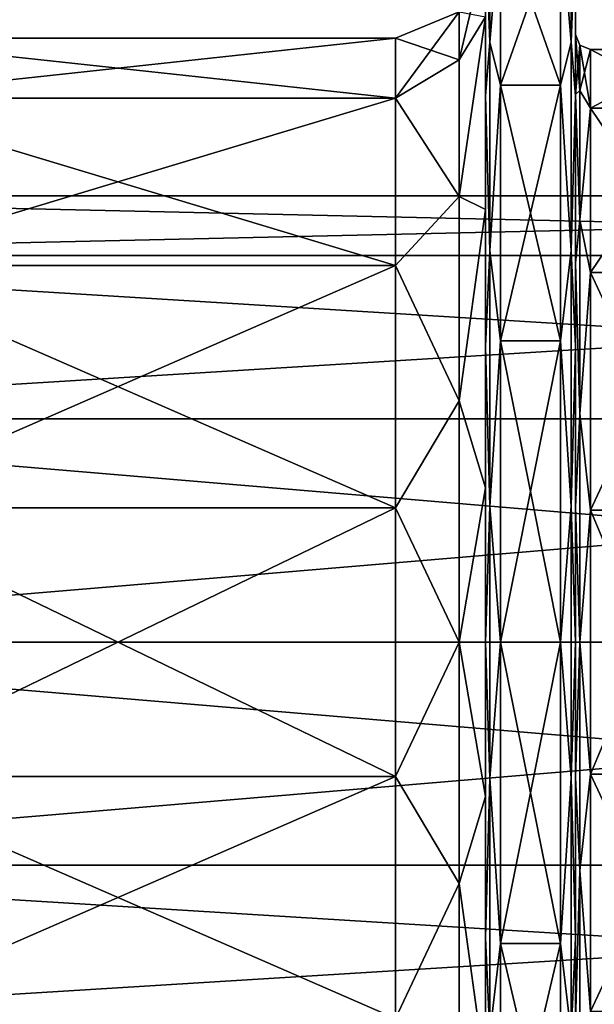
# Model space of a CAD drawing. Header units: millimetres. Extents: x -20 to 172, y -100 to 100.
# Tile 153 of 256: x 18 to 56, y -24 to 41. Entities that reach past the tile are written whole.
import ezdxf

# ---------------------------------------------------------------- set-up
doc = ezdxf.new("R2010")
doc.units = ezdxf.units.MM
doc.header["$LTSCALE"] = 37.722908
for name, color, linetype in [('1', 7, 'CONTINUOUS'), ('10', 7, 'CONTINUOUS'), ('15', 7, 'CONTINUOUS'), ('16', 7, 'CONTINUOUS'), ('17', 7, 'CONTINUOUS'), ('18', 7, 'CONTINUOUS'), ('19', 7, 'CONTINUOUS'), ('26', 7, 'CONTINUOUS'), ('27', 7, 'CONTINUOUS'), ('3', 7, 'CONTINUOUS'), ('34', 7, 'CONTINUOUS'), ('35', 7, 'CONTINUOUS'), ('36', 7, 'CONTINUOUS'), ('37', 7, 'CONTINUOUS'), ('40', 7, 'CONTINUOUS'), ('41', 7, 'CONTINUOUS'), ('6', 7, 'CONTINUOUS'), ('7', 7, 'CONTINUOUS')]:
    doc.layers.add(name, color=color, linetype=linetype)

msp = doc.modelspace()

# ---------------------------------------------------------------- linework, layer by layer
at = {"layer": '1', "color": 250, "linetype": 'Continuous', "true_color": 0x323232}
for points in [[(157, 29.75), (-19.839, 29.75), (-19.839, 25.764, -14.875), (157, 29.75)], [(157, 25.764, -14.875), (157, 29.75), (-19.839, 25.764, -14.875), (157, 25.764, -14.875)], [(157, 14.875, -25.764), (157, 25.764, -14.875), (-19.839, 14.875, -25.764), (157, 14.875, -25.764)], [(-19.839, 14.875, -25.764), (157, 25.764, -14.875), (-19.839, 25.764, -14.875), (-19.839, 14.875, -25.764)], [(157, 0, -29.75), (157, 14.875, -25.764), (-19.839, 0, -29.75), (157, 0, -29.75)], [(-19.839, 0, -29.75), (157, 14.875, -25.764), (-19.839, 14.875, -25.764), (-19.839, 0, -29.75)], [(-19.839, -14.875, -25.764), (157, 0, -29.75), (-19.839, 0, -29.75), (-19.839, -14.875, -25.764)], [(157, -14.875, -25.764), (157, 0, -29.75), (-19.839, -14.875, -25.764), (157, -14.875, -25.764)], [(157, -25.764, -14.875), (157, -14.875, -25.764), (-19.839, -25.764, -14.875), (157, -25.764, -14.875)], [(-19.839, -25.764, -14.875), (157, -14.875, -25.764), (-19.839, -14.875, -25.764), (-19.839, -25.764, -14.875)]]:
    msp.add_3dface(points, dxfattribs=at)
at = {"layer": '10', "color": 250, "linetype": 'Continuous', "true_color": 0x323232}
for points in [[(63.388, 39.5), (56, 39.5), (56, 35.588, 17.138), (63.388, 39.5)], [(63.388, 35.588, 17.138), (63.388, 39.5), (56, 35.588, 17.138), (63.388, 35.588, 17.138)], [(63.388, 24.628, 30.882), (63.388, 35.588, 17.138), (56, 24.628, 30.882), (63.388, 24.628, 30.882)], [(56, 24.628, 30.882), (63.388, 35.588, 17.138), (56, 35.588, 17.138), (56, 24.628, 30.882)], [(63.388, 8.79, 38.51), (63.388, 24.628, 30.882), (56, 8.79, 38.51), (63.388, 8.79, 38.51)], [(56, 8.79, 38.51), (63.388, 24.628, 30.882), (56, 24.628, 30.882), (56, 8.79, 38.51)], [(63.388, -8.79, 38.51), (63.388, 8.79, 38.51), (56, -8.79, 38.51), (63.388, -8.79, 38.51)], [(56, -8.79, 38.51), (63.388, 8.79, 38.51), (56, 8.79, 38.51), (56, -8.79, 38.51)], [(63.388, -24.628, 30.882), (63.388, -8.79, 38.51), (56, -24.628, 30.882), (63.388, -24.628, 30.882)], [(56, -24.628, 30.882), (63.388, -8.79, 38.51), (56, -8.79, 38.51), (56, -24.628, 30.882)]]:
    msp.add_3dface(points, dxfattribs=at)
at = {"layer": '15', "color": 250, "linetype": 'Continuous', "true_color": 0x323232}
for points in [[(50, 37.123, -37.123), (50, 48.504, -20.091), (54, 37.123, -37.123), (50, 37.123, -37.123)], [(54, 37.123, -37.123), (50, 48.504, -20.091), (54, 48.504, -20.091), (54, 37.123, -37.123)], [(50, 20.091, -48.504), (50, 37.123, -37.123), (54, 20.091, -48.504), (50, 20.091, -48.504)], [(54, 20.091, -48.504), (50, 37.123, -37.123), (54, 37.123, -37.123), (54, 20.091, -48.504)], [(50, 0, -52.5), (50, 20.091, -48.504), (54, 0, -52.5), (50, 0, -52.5)], [(54, 0, -52.5), (50, 20.091, -48.504), (54, 20.091, -48.504), (54, 0, -52.5)], [(50, -20.091, -48.504), (50, 0, -52.5), (54, -20.091, -48.504), (50, -20.091, -48.504)], [(54, -20.091, -48.504), (50, 0, -52.5), (54, 0, -52.5), (54, -20.091, -48.504)], [(50, -37.123, -37.123), (50, -20.091, -48.504), (54, -37.123, -37.123), (50, -37.123, -37.123)], [(54, -37.123, -37.123), (50, -20.091, -48.504), (54, -20.091, -48.504), (54, -37.123, -37.123)]]:
    msp.add_3dface(points, dxfattribs=at)
at = {"layer": '16', "color": 250, "linetype": 'Continuous', "true_color": 0x323232}
for points in [[(50, 48.504, 20.091), (50, 37.123, 37.123), (54, 48.504, 20.091), (50, 48.504, 20.091)], [(54, 48.504, 20.091), (50, 37.123, 37.123), (54, 37.123, 37.123), (54, 48.504, 20.091)], [(50, 37.123, 37.123), (50, 20.091, 48.504), (54, 37.123, 37.123), (50, 37.123, 37.123)], [(54, 37.123, 37.123), (50, 20.091, 48.504), (54, 20.091, 48.504), (54, 37.123, 37.123)], [(50, 20.091, 48.504), (50, 0, 52.5), (54, 20.091, 48.504), (50, 20.091, 48.504)], [(54, 20.091, 48.504), (50, 0, 52.5), (54, 0, 52.5), (54, 20.091, 48.504)], [(50, 0, 52.5), (50, -20.091, 48.504), (54, 0, 52.5), (50, 0, 52.5)], [(54, 0, 52.5), (50, -20.091, 48.504), (54, -20.091, 48.504), (54, 0, 52.5)], [(50, -20.091, 48.504), (50, -37.123, 37.123), (54, -20.091, 48.504), (50, -20.091, 48.504)], [(54, -20.091, 48.504), (50, -37.123, 37.123), (54, -37.123, 37.123), (54, -20.091, 48.504)]]:
    msp.add_3dface(points, dxfattribs=at)
at = {"layer": '17', "color": 250, "linetype": 'Continuous', "true_color": 0x323232}
for points in [[(49, 36.418, 36.413), (49, 47.582, 19.703), (49, 28.839, 36.158), (49, 36.418, 36.413)], [(49, 28.839, 36.158), (49, 47.582, 19.703), (49, 41.672, 20.063), (49, 28.839, 36.158)], [(49, 47.582, -19.703), (49, 36.418, -36.413), (49, 41.672, -20.063), (49, 47.582, -19.703)], [(49, 41.672, -20.063), (49, 36.418, -36.413), (49, 28.839, -36.158), (49, 41.672, -20.063)], [(49, 19.709, 47.579), (49, 36.418, 36.413), (49, 10.293, 45.09), (49, 19.709, 47.579)], [(49, 10.293, 45.09), (49, 36.418, 36.413), (49, 28.839, 36.158), (49, 10.293, 45.09)], [(49, 36.418, -36.413), (49, 19.709, -47.579), (49, 10.293, -45.09), (49, 36.418, -36.413)], [(49, 28.839, -36.158), (49, 36.418, -36.413), (49, 10.293, -45.09), (49, 28.839, -36.158)], [(49, 0, 51.5), (49, 19.709, 47.579), (49, -19.709, 47.579), (49, 0, 51.5)], [(49, -19.709, 47.579), (49, 19.709, 47.579), (49, 10.293, 45.09), (49, -19.709, 47.579)], [(49, 0, -51.5), (49, -19.709, -47.579), (49, 19.709, -47.579), (49, 0, -51.5)], [(49, 19.709, -47.579), (49, -19.709, -47.579), (49, -10.293, -45.09), (49, 19.709, -47.579)], [(49, 10.293, -45.09), (49, 19.709, -47.579), (49, -10.293, -45.09), (49, 10.293, -45.09)], [(49, -10.293, 45.09), (49, -19.709, 47.579), (49, 10.293, 45.09), (49, -10.293, 45.09)], [(49, -36.418, 36.413), (49, -19.709, 47.579), (49, -10.293, 45.09), (49, -36.418, 36.413)], [(49, -28.839, 36.158), (49, -36.418, 36.413), (49, -10.293, 45.09), (49, -28.839, 36.158)], [(49, -19.709, -47.579), (49, -36.418, -36.413), (49, -10.293, -45.09), (49, -19.709, -47.579)], [(49, -10.293, -45.09), (49, -36.418, -36.413), (49, -28.839, -36.158), (49, -10.293, -45.09)]]:
    msp.add_3dface(points, dxfattribs=at)
at = {"layer": '18', "color": 250, "linetype": 'Continuous', "true_color": 0x323232}
for points in [[(43, 40.25), (43, 36.264, -17.464), (6, 40.25), (43, 40.25)], [(6, 40.25), (43, 36.264, -17.464), (6, 36.264, -17.464), (6, 40.25)], [(43, 36.264, -17.464), (43, 25.095, -31.469), (6, 36.264, -17.464), (43, 36.264, -17.464)], [(6, 36.264, -17.464), (43, 25.095, -31.469), (6, 25.095, -31.469), (6, 36.264, -17.464)], [(43, 25.095, -31.469), (43, 8.956, -39.241), (6, 25.095, -31.469), (43, 25.095, -31.469)], [(6, 25.095, -31.469), (43, 8.956, -39.241), (6, 8.956, -39.241), (6, 25.095, -31.469)], [(43, 8.956, -39.241), (43, -8.956, -39.241), (6, 8.956, -39.241), (43, 8.956, -39.241)], [(6, 8.956, -39.241), (43, -8.956, -39.241), (6, -8.956, -39.241), (6, 8.956, -39.241)], [(43, -8.956, -39.241), (43, -25.095, -31.469), (6, -8.956, -39.241), (43, -8.956, -39.241)], [(6, -8.956, -39.241), (43, -25.095, -31.469), (6, -25.095, -31.469), (6, -8.956, -39.241)]]:
    msp.add_3dface(points, dxfattribs=at)
at = {"layer": '19', "color": 250, "linetype": 'Continuous', "true_color": 0x323232}
for points in [[(43, 40.25), (6, 40.25), (6, 36.264, 17.464), (43, 40.25)], [(43, 36.264, 17.464), (43, 40.25), (6, 36.264, 17.464), (43, 36.264, 17.464)], [(43, 25.095, 31.469), (43, 36.264, 17.464), (6, 25.095, 31.469), (43, 25.095, 31.469)], [(6, 25.095, 31.469), (43, 36.264, 17.464), (6, 36.264, 17.464), (6, 25.095, 31.469)], [(43, 8.956, 39.241), (43, 25.095, 31.469), (6, 8.956, 39.241), (43, 8.956, 39.241)], [(6, 8.956, 39.241), (43, 25.095, 31.469), (6, 25.095, 31.469), (6, 8.956, 39.241)], [(43, -8.956, 39.241), (43, 8.956, 39.241), (6, -8.956, 39.241), (43, -8.956, 39.241)], [(6, -8.956, 39.241), (43, 8.956, 39.241), (6, 8.956, 39.241), (6, -8.956, 39.241)], [(43, -25.095, 31.469), (43, -8.956, 39.241), (6, -25.095, 31.469), (43, -25.095, 31.469)], [(6, -25.095, 31.469), (43, -8.956, 39.241), (6, -8.956, 39.241), (6, -25.095, 31.469)]]:
    msp.add_3dface(points, dxfattribs=at)
at = {"layer": '26', "color": 250, "linetype": 'Continuous', "true_color": 0x323232}
for points in [[(55, 36.491, -17.568), (55, 40.5), (55.293, 36.764, -15.228), (55, 36.491, -17.568)], [(55, 40.5), (55.293, 39.793), (55.293, 36.764, -15.228), (55, 40.5)], [(56, 39.5), (56, 35.588, -17.138), (55.293, 39.793), (56, 39.5)], [(55.293, 39.793), (56, 35.588, -17.138), (55.293, 36.764, -15.228), (55.293, 39.793)], [(55.293, 28.138, -28.138), (55, 36.491, -17.568), (55.293, 36.764, -15.228), (55.293, 28.138, -28.138)], [(56, 35.588, -17.138), (55.293, 28.138, -28.138), (55.293, 36.764, -15.228), (56, 35.588, -17.138)], [(55, 25.254, -31.662), (55, 36.491, -17.568), (55.293, 28.138, -28.138), (55, 25.254, -31.662)], [(56, 35.588, -17.138), (56, 24.628, -30.882), (55.293, 28.138, -28.138), (56, 35.588, -17.138)], [(55.293, 15.228, -36.764), (55, 25.254, -31.662), (55.293, 28.138, -28.138), (55.293, 15.228, -36.764)], [(56, 24.628, -30.882), (55.293, 15.228, -36.764), (55.293, 28.138, -28.138), (56, 24.628, -30.882)], [(55, 9.012, -39.484), (55, 25.254, -31.662), (55.293, 15.228, -36.764), (55, 9.012, -39.484)], [(56, 24.628, -30.882), (56, 8.79, -38.51), (55.293, 15.228, -36.764), (56, 24.628, -30.882)], [(55.293, 0, -39.793), (55, 9.012, -39.484), (55.293, 15.228, -36.764), (55.293, 0, -39.793)], [(56, 8.79, -38.51), (55.293, 0, -39.793), (55.293, 15.228, -36.764), (56, 8.79, -38.51)], [(55, -9.012, -39.484), (55, 9.012, -39.484), (55.293, 0, -39.793), (55, -9.012, -39.484)], [(56, 8.79, -38.51), (56, -8.79, -38.51), (55.293, 0, -39.793), (56, 8.79, -38.51)], [(55.293, -15.228, -36.764), (55, -9.012, -39.484), (55.293, 0, -39.793), (55.293, -15.228, -36.764)], [(56, -8.79, -38.51), (55.293, -15.228, -36.764), (55.293, 0, -39.793), (56, -8.79, -38.51)], [(55, -25.254, -31.662), (55, -9.012, -39.484), (55.293, -15.228, -36.764), (55, -25.254, -31.662)], [(56, -8.79, -38.51), (56, -24.628, -30.882), (55.293, -15.228, -36.764), (56, -8.79, -38.51)], [(55.293, -28.138, -28.138), (55, -25.254, -31.662), (55.293, -15.228, -36.764), (55.293, -28.138, -28.138)], [(56, -24.628, -30.882), (55.293, -28.138, -28.138), (55.293, -15.228, -36.764), (56, -24.628, -30.882)]]:
    msp.add_3dface(points, dxfattribs=at)
at = {"layer": '27', "color": 250, "linetype": 'Continuous', "true_color": 0x323232}
for points in [[(55, 40.5), (55, 36.491, 17.568), (55.293, 39.793), (55, 40.5)], [(55.293, 39.793), (55, 36.491, 17.568), (55.293, 36.764, 15.228), (55.293, 39.793)], [(56, 39.5), (55.293, 39.793), (55.293, 36.764, 15.228), (56, 39.5)], [(56, 35.588, 17.138), (56, 39.5), (55.293, 36.764, 15.228), (56, 35.588, 17.138)], [(55.293, 36.764, 15.228), (55, 36.491, 17.568), (55.293, 28.138, 28.138), (55.293, 36.764, 15.228)], [(56, 35.588, 17.138), (55.293, 36.764, 15.228), (55.293, 28.138, 28.138), (56, 35.588, 17.138)], [(55, 36.491, 17.568), (55, 25.254, 31.662), (55.293, 28.138, 28.138), (55, 36.491, 17.568)], [(56, 24.628, 30.882), (56, 35.588, 17.138), (55.293, 28.138, 28.138), (56, 24.628, 30.882)], [(55.293, 28.138, 28.138), (55, 25.254, 31.662), (55.293, 15.228, 36.764), (55.293, 28.138, 28.138)], [(56, 24.628, 30.882), (55.293, 28.138, 28.138), (55.293, 15.228, 36.764), (56, 24.628, 30.882)], [(55, 25.254, 31.662), (55, 9.012, 39.484), (55.293, 15.228, 36.764), (55, 25.254, 31.662)], [(56, 8.79, 38.51), (56, 24.628, 30.882), (55.293, 15.228, 36.764), (56, 8.79, 38.51)], [(55.293, 15.228, 36.764), (55, 9.012, 39.484), (55.293, 0, 39.793), (55.293, 15.228, 36.764)], [(56, 8.79, 38.51), (55.293, 15.228, 36.764), (55.293, 0, 39.793), (56, 8.79, 38.51)], [(55, 9.012, 39.484), (55, -9.012, 39.484), (55.293, 0, 39.793), (55, 9.012, 39.484)], [(56, -8.79, 38.51), (56, 8.79, 38.51), (55.293, 0, 39.793), (56, -8.79, 38.51)], [(55.293, 0, 39.793), (55, -9.012, 39.484), (55.293, -15.228, 36.764), (55.293, 0, 39.793)], [(56, -8.79, 38.51), (55.293, 0, 39.793), (55.293, -15.228, 36.764), (56, -8.79, 38.51)], [(55, -9.012, 39.484), (55, -25.254, 31.662), (55.293, -15.228, 36.764), (55, -9.012, 39.484)], [(56, -24.628, 30.882), (56, -8.79, 38.51), (55.293, -15.228, 36.764), (56, -24.628, 30.882)], [(55.293, -15.228, 36.764), (55, -25.254, 31.662), (55.293, -28.138, 28.138), (55.293, -15.228, 36.764)], [(56, -24.628, 30.882), (55.293, -15.228, 36.764), (55.293, -28.138, 28.138), (56, -24.628, 30.882)]]:
    msp.add_3dface(points, dxfattribs=at)
at = {"layer": '3', "color": 250, "linetype": 'Continuous', "true_color": 0x323232}
for points in [[(-19.839, 29.75), (157, 29.75), (157, 25.764, 14.875), (-19.839, 29.75)], [(-19.839, 29.75), (157, 25.764, 14.875), (-19.839, 25.764, 14.875), (-19.839, 29.75)], [(157, 25.764, 14.875), (157, 14.875, 25.764), (-19.839, 25.764, 14.875), (157, 25.764, 14.875)], [(-19.839, 25.764, 14.875), (157, 14.875, 25.764), (-19.839, 14.875, 25.764), (-19.839, 25.764, 14.875)], [(157, 14.875, 25.764), (157, 0, 29.75), (-19.839, 14.875, 25.764), (157, 14.875, 25.764)], [(-19.839, 14.875, 25.764), (157, 0, 29.75), (-19.839, 0, 29.75), (-19.839, 14.875, 25.764)], [(157, 0, 29.75), (157, -14.875, 25.764), (-19.839, 0, 29.75), (157, 0, 29.75)], [(-19.839, 0, 29.75), (157, -14.875, 25.764), (-19.839, -14.875, 25.764), (-19.839, 0, 29.75)], [(157, -14.875, 25.764), (157, -25.764, 14.875), (-19.839, -14.875, 25.764), (157, -14.875, 25.764)], [(-19.839, -14.875, 25.764), (157, -25.764, 14.875), (-19.839, -25.764, 14.875), (-19.839, -14.875, 25.764)]]:
    msp.add_3dface(points, dxfattribs=at)
at = {"layer": '34', "color": 250, "linetype": 'Continuous', "true_color": 0x323232}
for points in [[(54.707, 39.993, -33.558), (54, 48.504, -20.091), (54.707, 49.059, -17.856), (54.707, 39.993, -33.558)], [(55, 47.582, -19.703), (54.707, 39.993, -33.558), (54.707, 49.059, -17.856), (55, 47.582, -19.703)], [(54, 37.123, -37.123), (54, 48.504, -20.091), (54.707, 39.993, -33.558), (54, 37.123, -37.123)], [(55, 47.582, -19.703), (55, 36.418, -36.413), (54.707, 39.993, -33.558), (55, 47.582, -19.703)], [(54.707, 26.104, -45.213), (54, 37.123, -37.123), (54.707, 39.993, -33.558), (54.707, 26.104, -45.213)], [(55, 36.418, -36.413), (54.707, 26.104, -45.213), (54.707, 39.993, -33.558), (55, 36.418, -36.413)], [(54, 20.091, -48.504), (54, 37.123, -37.123), (54.707, 26.104, -45.213), (54, 20.091, -48.504)], [(55, 36.418, -36.413), (55, 19.709, -47.579), (54.707, 26.104, -45.213), (55, 36.418, -36.413)], [(54.707, 9.066, -51.414), (54, 20.091, -48.504), (54.707, 26.104, -45.213), (54.707, 9.066, -51.414)], [(55, 19.709, -47.579), (54.707, 9.066, -51.414), (54.707, 26.104, -45.213), (55, 19.709, -47.579)], [(54, 0, -52.5), (54, 20.091, -48.504), (54.707, 9.066, -51.414), (54, 0, -52.5)], [(55, 19.709, -47.579), (55, 0, -51.5), (54.707, 9.066, -51.414), (55, 19.709, -47.579)], [(54.707, -9.066, -51.414), (54, 0, -52.5), (54.707, 9.066, -51.414), (54.707, -9.066, -51.414)], [(55, 0, -51.5), (54.707, -9.066, -51.414), (54.707, 9.066, -51.414), (55, 0, -51.5)], [(54, -20.091, -48.504), (54, 0, -52.5), (54.707, -9.066, -51.414), (54, -20.091, -48.504)], [(55, 0, -51.5), (55, -19.709, -47.579), (54.707, -9.066, -51.414), (55, 0, -51.5)], [(54.707, -26.104, -45.213), (54, -20.091, -48.504), (54.707, -9.066, -51.414), (54.707, -26.104, -45.213)], [(55, -19.709, -47.579), (54.707, -26.104, -45.213), (54.707, -9.066, -51.414), (55, -19.709, -47.579)], [(54, -37.123, -37.123), (54, -20.091, -48.504), (54.707, -26.104, -45.213), (54, -37.123, -37.123)], [(55, -19.709, -47.579), (55, -36.418, -36.413), (54.707, -26.104, -45.213), (55, -19.709, -47.579)]]:
    msp.add_3dface(points, dxfattribs=at)
at = {"layer": '35', "color": 250, "linetype": 'Continuous', "true_color": 0x323232}
for points in [[(54.707, 49.059, 17.856), (54, 48.504, 20.091), (54.707, 39.993, 33.558), (54.707, 49.059, 17.856)], [(55, 47.582, 19.703), (54.707, 49.059, 17.856), (54.707, 39.993, 33.558), (55, 47.582, 19.703)], [(54, 48.504, 20.091), (54, 37.123, 37.123), (54.707, 39.993, 33.558), (54, 48.504, 20.091)], [(55, 36.418, 36.413), (55, 47.582, 19.703), (54.707, 39.993, 33.558), (55, 36.418, 36.413)], [(54.707, 39.993, 33.558), (54, 37.123, 37.123), (54.707, 26.104, 45.213), (54.707, 39.993, 33.558)], [(55, 36.418, 36.413), (54.707, 39.993, 33.558), (54.707, 26.104, 45.213), (55, 36.418, 36.413)], [(54, 37.123, 37.123), (54, 20.091, 48.504), (54.707, 26.104, 45.213), (54, 37.123, 37.123)], [(55, 19.709, 47.579), (55, 36.418, 36.413), (54.707, 26.104, 45.213), (55, 19.709, 47.579)], [(54.707, 26.104, 45.213), (54, 20.091, 48.504), (54.707, 9.066, 51.414), (54.707, 26.104, 45.213)], [(55, 19.709, 47.579), (54.707, 26.104, 45.213), (54.707, 9.066, 51.414), (55, 19.709, 47.579)], [(54, 20.091, 48.504), (54, 0, 52.5), (54.707, 9.066, 51.414), (54, 20.091, 48.504)], [(55, 0, 51.5), (55, 19.709, 47.579), (54.707, 9.066, 51.414), (55, 0, 51.5)], [(54.707, 9.066, 51.414), (54, 0, 52.5), (54.707, -9.066, 51.414), (54.707, 9.066, 51.414)], [(55, 0, 51.5), (54.707, 9.066, 51.414), (54.707, -9.066, 51.414), (55, 0, 51.5)], [(54, 0, 52.5), (54, -20.091, 48.504), (54.707, -9.066, 51.414), (54, 0, 52.5)], [(55, -19.709, 47.579), (55, 0, 51.5), (54.707, -9.066, 51.414), (55, -19.709, 47.579)], [(54.707, -9.066, 51.414), (54, -20.091, 48.504), (54.707, -26.104, 45.213), (54.707, -9.066, 51.414)], [(55, -19.709, 47.579), (54.707, -9.066, 51.414), (54.707, -26.104, 45.213), (55, -19.709, 47.579)], [(54, -20.091, 48.504), (54, -37.123, 37.123), (54.707, -26.104, 45.213), (54, -20.091, 48.504)], [(55, -36.418, 36.413), (55, -19.709, 47.579), (54.707, -26.104, 45.213), (55, -36.418, 36.413)]]:
    msp.add_3dface(points, dxfattribs=at)
at = {"layer": '36', "color": 250, "linetype": 'Continuous', "true_color": 0x323232}
for points in [[(49.293, 49.059, 17.856), (49, 47.582, 19.703), (49.293, 39.993, 33.558), (49.293, 49.059, 17.856)], [(50, 48.504, 20.091), (49.293, 49.059, 17.856), (49.293, 39.993, 33.558), (50, 48.504, 20.091)], [(50, 37.123, 37.123), (50, 48.504, 20.091), (49.293, 39.993, 33.558), (50, 37.123, 37.123)], [(49, 47.582, 19.703), (49, 36.418, 36.413), (49.293, 39.993, 33.558), (49, 47.582, 19.703)], [(49.293, 39.993, 33.558), (49, 36.418, 36.413), (49.293, 26.104, 45.213), (49.293, 39.993, 33.558)], [(50, 37.123, 37.123), (49.293, 39.993, 33.558), (49.293, 26.104, 45.213), (50, 37.123, 37.123)], [(50, 20.091, 48.504), (50, 37.123, 37.123), (49.293, 26.104, 45.213), (50, 20.091, 48.504)], [(49, 36.418, 36.413), (49, 19.709, 47.579), (49.293, 26.104, 45.213), (49, 36.418, 36.413)], [(49.293, 26.104, 45.213), (49, 19.709, 47.579), (49.293, 9.066, 51.414), (49.293, 26.104, 45.213)], [(50, 20.091, 48.504), (49.293, 26.104, 45.213), (49.293, 9.066, 51.414), (50, 20.091, 48.504)], [(49, 19.709, 47.579), (49, 0, 51.5), (49.293, 9.066, 51.414), (49, 19.709, 47.579)], [(50, 0, 52.5), (50, 20.091, 48.504), (49.293, 9.066, 51.414), (50, 0, 52.5)], [(49.293, 9.066, 51.414), (49, 0, 51.5), (49.293, -9.066, 51.414), (49.293, 9.066, 51.414)], [(50, 0, 52.5), (49.293, 9.066, 51.414), (49.293, -9.066, 51.414), (50, 0, 52.5)], [(49, 0, 51.5), (49, -19.709, 47.579), (49.293, -9.066, 51.414), (49, 0, 51.5)], [(50, -20.091, 48.504), (50, 0, 52.5), (49.293, -9.066, 51.414), (50, -20.091, 48.504)], [(49.293, -9.066, 51.414), (49, -19.709, 47.579), (49.293, -26.104, 45.213), (49.293, -9.066, 51.414)], [(50, -20.091, 48.504), (49.293, -9.066, 51.414), (49.293, -26.104, 45.213), (50, -20.091, 48.504)], [(49, -19.709, 47.579), (49, -36.418, 36.413), (49.293, -26.104, 45.213), (49, -19.709, 47.579)], [(50, -37.123, 37.123), (50, -20.091, 48.504), (49.293, -26.104, 45.213), (50, -37.123, 37.123)]]:
    msp.add_3dface(points, dxfattribs=at)
at = {"layer": '37', "color": 250, "linetype": 'Continuous', "true_color": 0x323232}
for points in [[(49.293, 39.993, -33.558), (49, 47.582, -19.703), (49.293, 49.059, -17.856), (49.293, 39.993, -33.558)], [(50, 48.504, -20.091), (49.293, 39.993, -33.558), (49.293, 49.059, -17.856), (50, 48.504, -20.091)], [(50, 48.504, -20.091), (50, 37.123, -37.123), (49.293, 39.993, -33.558), (50, 48.504, -20.091)], [(49, 36.418, -36.413), (49, 47.582, -19.703), (49.293, 39.993, -33.558), (49, 36.418, -36.413)], [(49.293, 26.104, -45.213), (49, 36.418, -36.413), (49.293, 39.993, -33.558), (49.293, 26.104, -45.213)], [(50, 37.123, -37.123), (49.293, 26.104, -45.213), (49.293, 39.993, -33.558), (50, 37.123, -37.123)], [(50, 37.123, -37.123), (50, 20.091, -48.504), (49.293, 26.104, -45.213), (50, 37.123, -37.123)], [(49, 19.709, -47.579), (49, 36.418, -36.413), (49.293, 26.104, -45.213), (49, 19.709, -47.579)], [(49.293, 9.066, -51.414), (49, 19.709, -47.579), (49.293, 26.104, -45.213), (49.293, 9.066, -51.414)], [(50, 20.091, -48.504), (49.293, 9.066, -51.414), (49.293, 26.104, -45.213), (50, 20.091, -48.504)], [(49, 0, -51.5), (49, 19.709, -47.579), (49.293, 9.066, -51.414), (49, 0, -51.5)], [(50, 20.091, -48.504), (50, 0, -52.5), (49.293, 9.066, -51.414), (50, 20.091, -48.504)], [(49.293, -9.066, -51.414), (49, 0, -51.5), (49.293, 9.066, -51.414), (49.293, -9.066, -51.414)], [(50, 0, -52.5), (49.293, -9.066, -51.414), (49.293, 9.066, -51.414), (50, 0, -52.5)], [(50, 0, -52.5), (50, -20.091, -48.504), (49.293, -9.066, -51.414), (50, 0, -52.5)], [(49, -19.709, -47.579), (49, 0, -51.5), (49.293, -9.066, -51.414), (49, -19.709, -47.579)], [(49.293, -26.104, -45.213), (49, -19.709, -47.579), (49.293, -9.066, -51.414), (49.293, -26.104, -45.213)], [(50, -20.091, -48.504), (49.293, -26.104, -45.213), (49.293, -9.066, -51.414), (50, -20.091, -48.504)], [(49, -36.418, -36.413), (49, -19.709, -47.579), (49.293, -26.104, -45.213), (49, -36.418, -36.413)], [(50, -20.091, -48.504), (50, -37.123, -37.123), (49.293, -26.104, -45.213), (50, -20.091, -48.504)]]:
    msp.add_3dface(points, dxfattribs=at)
at = {"layer": '40', "color": 250, "linetype": 'Continuous', "true_color": 0x323232}
for points in [[(49, 41.672, 20.063), (49, 46.25), (47.243, 38.81, 16.076), (49, 41.672, 20.063)], [(49, 46.25), (47.243, 42.007), (47.243, 38.81, 16.076), (49, 46.25)], [(43, 40.25), (43, 36.264, 17.464), (47.243, 42.007), (43, 40.25)], [(47.243, 42.007), (43, 36.264, 17.464), (47.243, 38.81, 16.076), (47.243, 42.007)], [(49, 28.839, 36.158), (49, 41.672, 20.063), (47.243, 29.704, 29.704), (49, 28.839, 36.158)], [(49, 41.672, 20.063), (47.243, 38.81, 16.076), (47.243, 29.704, 29.704), (49, 41.672, 20.063)], [(47.243, 38.81, 16.076), (43, 36.264, 17.464), (47.243, 29.704, 29.704), (47.243, 38.81, 16.076)], [(43, 36.264, 17.464), (43, 25.095, 31.469), (47.243, 29.704, 29.704), (43, 36.264, 17.464)], [(47.243, 29.704, 29.704), (43, 25.095, 31.469), (47.243, 16.076, 38.81), (47.243, 29.704, 29.704)], [(49, 28.839, 36.158), (47.243, 29.704, 29.704), (47.243, 16.076, 38.81), (49, 28.839, 36.158)], [(49, 10.293, 45.09), (49, 28.839, 36.158), (47.243, 16.076, 38.81), (49, 10.293, 45.09)], [(43, 25.095, 31.469), (43, 8.956, 39.241), (47.243, 16.076, 38.81), (43, 25.095, 31.469)], [(47.243, 16.076, 38.81), (43, 8.956, 39.241), (47.243, 0, 42.007), (47.243, 16.076, 38.81)], [(49, 10.293, 45.09), (47.243, 16.076, 38.81), (47.243, 0, 42.007), (49, 10.293, 45.09)], [(49, -10.293, 45.09), (49, 10.293, 45.09), (47.243, 0, 42.007), (49, -10.293, 45.09)], [(43, 8.956, 39.241), (43, -8.956, 39.241), (47.243, 0, 42.007), (43, 8.956, 39.241)], [(47.243, 0, 42.007), (43, -8.956, 39.241), (47.243, -16.076, 38.81), (47.243, 0, 42.007)], [(49, -10.293, 45.09), (47.243, 0, 42.007), (47.243, -16.076, 38.81), (49, -10.293, 45.09)], [(43, -8.956, 39.241), (43, -25.095, 31.469), (47.243, -16.076, 38.81), (43, -8.956, 39.241)], [(49, -28.839, 36.158), (49, -10.293, 45.09), (47.243, -16.076, 38.81), (49, -28.839, 36.158)], [(47.243, -16.076, 38.81), (43, -25.095, 31.469), (47.243, -29.704, 29.704), (47.243, -16.076, 38.81)], [(49, -28.839, 36.158), (47.243, -16.076, 38.81), (47.243, -29.704, 29.704), (49, -28.839, 36.158)]]:
    msp.add_3dface(points, dxfattribs=at)
at = {"layer": '41', "color": 250, "linetype": 'Continuous', "true_color": 0x323232}
for points in [[(47.243, 38.81, -16.076), (43, 40.25), (47.243, 42.007), (47.243, 38.81, -16.076)], [(49, 41.672, -20.063), (47.243, 38.81, -16.076), (47.243, 42.007), (49, 41.672, -20.063)], [(49, 41.672, -20.063), (49, 28.839, -36.158), (47.243, 29.704, -29.704), (49, 41.672, -20.063)], [(49, 41.672, -20.063), (47.243, 29.704, -29.704), (47.243, 38.81, -16.076), (49, 41.672, -20.063)], [(43, 36.264, -17.464), (43, 40.25), (47.243, 38.81, -16.076), (43, 36.264, -17.464)], [(47.243, 29.704, -29.704), (43, 36.264, -17.464), (47.243, 38.81, -16.076), (47.243, 29.704, -29.704)], [(43, 25.095, -31.469), (43, 36.264, -17.464), (47.243, 29.704, -29.704), (43, 25.095, -31.469)], [(47.243, 16.076, -38.81), (43, 25.095, -31.469), (47.243, 29.704, -29.704), (47.243, 16.076, -38.81)], [(49, 28.839, -36.158), (47.243, 16.076, -38.81), (47.243, 29.704, -29.704), (49, 28.839, -36.158)], [(49, 28.839, -36.158), (49, 10.293, -45.09), (47.243, 16.076, -38.81), (49, 28.839, -36.158)], [(43, 8.956, -39.241), (43, 25.095, -31.469), (47.243, 16.076, -38.81), (43, 8.956, -39.241)], [(47.243, 0, -42.007), (43, 8.956, -39.241), (47.243, 16.076, -38.81), (47.243, 0, -42.007)], [(49, 10.293, -45.09), (47.243, 0, -42.007), (47.243, 16.076, -38.81), (49, 10.293, -45.09)], [(49, 10.293, -45.09), (49, -10.293, -45.09), (47.243, 0, -42.007), (49, 10.293, -45.09)], [(43, -8.956, -39.241), (43, 8.956, -39.241), (47.243, 0, -42.007), (43, -8.956, -39.241)], [(47.243, -16.076, -38.81), (43, -8.956, -39.241), (47.243, 0, -42.007), (47.243, -16.076, -38.81)], [(49, -10.293, -45.09), (47.243, -16.076, -38.81), (47.243, 0, -42.007), (49, -10.293, -45.09)], [(43, -25.095, -31.469), (43, -8.956, -39.241), (47.243, -16.076, -38.81), (43, -25.095, -31.469)], [(49, -10.293, -45.09), (49, -28.839, -36.158), (47.243, -16.076, -38.81), (49, -10.293, -45.09)], [(47.243, -29.704, -29.704), (43, -25.095, -31.469), (47.243, -16.076, -38.81), (47.243, -29.704, -29.704)], [(49, -28.839, -36.158), (47.243, -29.704, -29.704), (47.243, -16.076, -38.81), (49, -28.839, -36.158)]]:
    msp.add_3dface(points, dxfattribs=at)
at = {"layer": '6', "color": 250, "linetype": 'Continuous', "true_color": 0x323232}
for points in [[(63.388, 39.5), (63.388, 35.588, -17.138), (56, 39.5), (63.388, 39.5)], [(56, 39.5), (63.388, 35.588, -17.138), (56, 35.588, -17.138), (56, 39.5)], [(63.388, 35.588, -17.138), (63.388, 24.628, -30.882), (56, 35.588, -17.138), (63.388, 35.588, -17.138)], [(56, 35.588, -17.138), (63.388, 24.628, -30.882), (56, 24.628, -30.882), (56, 35.588, -17.138)], [(63.388, 24.628, -30.882), (63.388, 8.79, -38.51), (56, 24.628, -30.882), (63.388, 24.628, -30.882)], [(56, 24.628, -30.882), (63.388, 8.79, -38.51), (56, 8.79, -38.51), (56, 24.628, -30.882)], [(63.388, 8.79, -38.51), (63.388, -8.79, -38.51), (56, 8.79, -38.51), (63.388, 8.79, -38.51)], [(56, 8.79, -38.51), (63.388, -8.79, -38.51), (56, -8.79, -38.51), (56, 8.79, -38.51)], [(63.388, -8.79, -38.51), (63.388, -24.628, -30.882), (56, -8.79, -38.51), (63.388, -8.79, -38.51)], [(56, -8.79, -38.51), (63.388, -24.628, -30.882), (56, -24.628, -30.882), (56, -8.79, -38.51)]]:
    msp.add_3dface(points, dxfattribs=at)
at = {"layer": '7', "color": 250, "linetype": 'Continuous', "true_color": 0x323232}
for points in [[(55, 40.5), (55, 36.491, -17.568), (55, 51.5), (55, 40.5)], [(55, 47.582, 19.703), (55, 40.5), (55, 51.5), (55, 47.582, 19.703)], [(55, 51.5), (55, 36.491, -17.568), (55, 47.582, -19.703), (55, 51.5)], [(55, 36.491, 17.568), (55, 40.5), (55, 47.582, 19.703), (55, 36.491, 17.568)], [(55, 25.254, 31.662), (55, 36.491, 17.568), (55, 47.582, 19.703), (55, 25.254, 31.662)], [(55, 36.418, 36.413), (55, 25.254, 31.662), (55, 47.582, 19.703), (55, 36.418, 36.413)], [(55, 36.491, -17.568), (55, 25.254, -31.662), (55, 47.582, -19.703), (55, 36.491, -17.568)], [(55, 47.582, -19.703), (55, 25.254, -31.662), (55, 36.418, -36.413), (55, 47.582, -19.703)], [(55, 9.012, 39.484), (55, 25.254, 31.662), (55, 36.418, 36.413), (55, 9.012, 39.484)], [(55, 19.709, 47.579), (55, 9.012, 39.484), (55, 36.418, 36.413), (55, 19.709, 47.579)], [(55, 25.254, -31.662), (55, 9.012, -39.484), (55, 36.418, -36.413), (55, 25.254, -31.662)], [(55, 36.418, -36.413), (55, 9.012, -39.484), (55, -19.709, -47.579), (55, 36.418, -36.413)], [(55, 19.709, -47.579), (55, 36.418, -36.413), (55, -19.709, -47.579), (55, 19.709, -47.579)], [(55, -9.012, 39.484), (55, 9.012, 39.484), (55, 19.709, 47.579), (55, -9.012, 39.484)], [(55, -36.418, 36.413), (55, -9.012, 39.484), (55, 19.709, 47.579), (55, -36.418, 36.413)], [(55, -19.709, 47.579), (55, -36.418, 36.413), (55, 19.709, 47.579), (55, -19.709, 47.579)], [(55, 0, 51.5), (55, -19.709, 47.579), (55, 19.709, 47.579), (55, 0, 51.5)], [(55, 0, -51.5), (55, 19.709, -47.579), (55, -19.709, -47.579), (55, 0, -51.5)], [(55, 9.012, -39.484), (55, -9.012, -39.484), (55, -19.709, -47.579), (55, 9.012, -39.484)], [(55, -25.254, 31.662), (55, -9.012, 39.484), (55, -36.418, 36.413), (55, -25.254, 31.662)], [(55, -9.012, -39.484), (55, -25.254, -31.662), (55, -36.418, -36.413), (55, -9.012, -39.484)], [(55, -19.709, -47.579), (55, -9.012, -39.484), (55, -36.418, -36.413), (55, -19.709, -47.579)]]:
    msp.add_3dface(points, dxfattribs=at)

doc.saveas('drawing.dxf')
